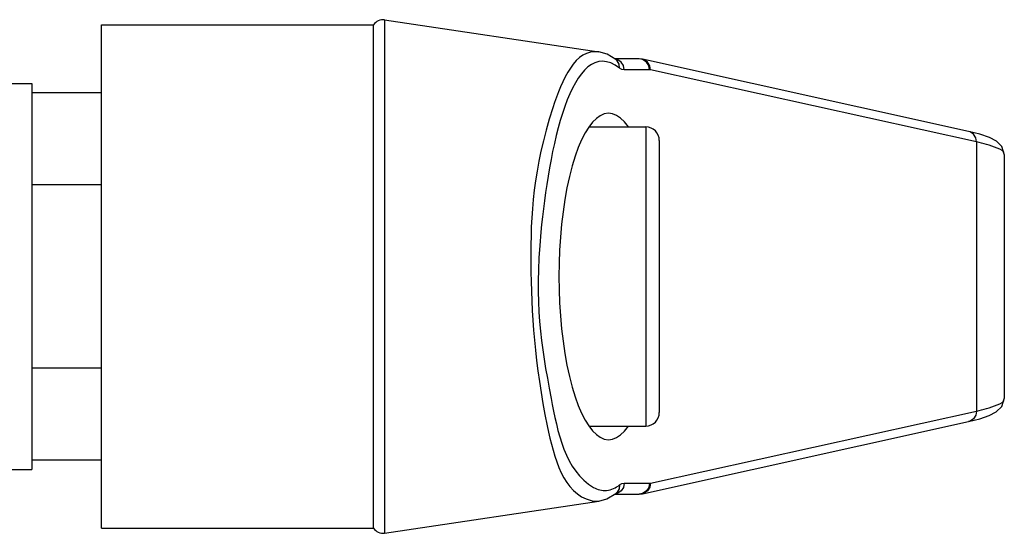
# Paper-space layout 'Sheet' of a CAD drawing. Header units: inches. Extents: x 0.2 to 10.8, y 0.2 to 8.3.
# Tile 92 of 256: x 3.9641 to 4.1089, y 2.0823 to 2.1579. Entities that reach past the tile are written whole.
import ezdxf

# ---------------------------------------------------------------- set-up
doc = ezdxf.new("R2010")
doc.units = ezdxf.units.IN
doc.header["$MEASUREMENT"] = 0
doc.layers.get('0').update_dxf_attribs({"lineweight": 5})
doc.layers.add('02___PRT_ALL_AXES', color=7, linetype='Continuous')
doc.layers.add('06___PRT_ALL_SURFS', color=7, linetype='Continuous')

psp = doc.layouts.new('Sheet')

# ---------------------------------------------------------------- linework, layer by layer
at = {"color": 0, "linetype": 'ByBlock', "lineweight": -3}
for p, q in [((4.016163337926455, 2.083122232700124), (4.016163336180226, 2.157122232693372)), ((4.017772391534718, 2.157880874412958), (4.017772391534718, 2.082363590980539)), ((4.055210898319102, 2.152122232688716), (4.051649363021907, 2.152122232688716)), ((4.055687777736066, 2.152069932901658), (4.055210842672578, 2.152122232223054)), ((4.0556784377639, 2.152025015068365), (4.055210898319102, 2.152122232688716)), ((4.056293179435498, 2.151653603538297), (4.0556784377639, 2.152025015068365)), ((4.103593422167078, 2.141469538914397), (4.055687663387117, 2.152069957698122)), ((4.056741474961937, 2.150522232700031), (4.053016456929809, 2.150522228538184)), ((4.05687255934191, 2.15050774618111), (4.056741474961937, 2.150522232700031)), ((4.104778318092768, 2.139907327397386), (4.05687255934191, 2.15050774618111)), ((3.976163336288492, 2.147122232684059), (3.965903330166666, 2.147122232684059)), ((4.04781477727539, 2.142122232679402), (4.05616333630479, 2.142122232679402)), ((4.05616333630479, 2.142122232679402), (4.05616333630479, 2.09812223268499)), ((4.05816333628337, 2.140121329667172), (4.05816333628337, 2.100123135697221)), ((4.104778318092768, 2.139907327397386), (4.104778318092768, 2.100337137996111)), ((4.108879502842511, 2.138082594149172), (4.108879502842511, 2.102161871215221)), ((3.976163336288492, 2.133622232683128), (3.965903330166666, 2.133622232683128)), ((3.976163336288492, 2.106622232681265), (3.965903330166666, 2.106622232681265)), ((4.05687255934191, 2.089736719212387), (4.104778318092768, 2.100337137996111)), ((4.047814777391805, 2.09812223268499), (4.05616333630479, 2.09812223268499)), ((4.055687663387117, 2.088174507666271), (4.103593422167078, 2.098774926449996)), ((3.976163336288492, 2.093122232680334), (3.965903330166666, 2.093122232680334)), ((4.053016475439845, 2.089722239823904), (4.056741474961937, 2.089722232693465)), ((4.056741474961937, 2.089722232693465), (4.05687255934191, 2.089736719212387)), ((4.049291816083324, 2.087091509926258), (4.050470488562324, 2.087428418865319)), ((4.050470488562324, 2.087428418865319), (4.051752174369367, 2.088182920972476)), ((4.051649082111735, 2.088122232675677), (4.055210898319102, 2.088122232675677)), ((4.055210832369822, 2.088122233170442), (4.055687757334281, 2.088174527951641)), ((4.055678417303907, 2.088219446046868), (4.055210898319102, 2.088122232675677)), ((4.056293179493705, 2.088590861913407), (4.055678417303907, 2.088219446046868))]:
    psp.add_line(p, q, dxfattribs=at)
for points in [[(4.051752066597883, 2.152061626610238), (4.050481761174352, 2.152811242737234), (4.049291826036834, 2.153152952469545)], [(4.052314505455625, 2.150787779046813), (4.052247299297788, 2.151353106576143), (4.051981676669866, 2.151841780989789), (4.051754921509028, 2.1520594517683)], [(4.053016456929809, 2.150522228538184), (4.052899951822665, 2.151134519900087), (4.052568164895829, 2.151653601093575), (4.052071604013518, 2.15200044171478), (4.051756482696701, 2.152066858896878)], [(4.05687255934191, 2.15050774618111), (4.056764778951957, 2.151125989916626), (4.056435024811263, 2.151647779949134), (4.055934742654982, 2.151991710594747), (4.055687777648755, 2.152069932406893)], [(4.056741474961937, 2.150522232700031), (4.056624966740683, 2.151134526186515), (4.056293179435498, 2.151653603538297)], [(4.053016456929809, 2.150522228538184), (4.052665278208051, 2.150588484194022), (4.052314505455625, 2.150787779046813)], [(4.108879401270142, 2.138100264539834), (4.108536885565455, 2.139220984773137), (4.107714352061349, 2.140031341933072), (4.106678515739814, 2.140569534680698), (4.105296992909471, 2.141041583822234), (4.103592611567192, 2.141469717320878)], [(4.104778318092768, 2.139907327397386), (4.104670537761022, 2.140525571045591), (4.104340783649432, 2.141047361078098), (4.103840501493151, 2.141391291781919), (4.103593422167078, 2.141469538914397)], [(4.103592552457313, 2.098774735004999), (4.105284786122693, 2.099199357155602), (4.10666863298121, 2.09967085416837), (4.107706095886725, 2.100207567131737), (4.108530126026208, 2.101013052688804), (4.108879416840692, 2.102145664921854)], [(4.104778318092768, 2.100337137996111), (4.104670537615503, 2.099718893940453), (4.104340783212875, 2.099197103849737), (4.103840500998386, 2.098853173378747), (4.103593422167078, 2.098774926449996)], [(4.053016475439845, 2.089722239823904), (4.05289996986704, 2.089109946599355), (4.052568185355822, 2.088590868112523), (4.052071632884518, 2.08824402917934), (4.051753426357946, 2.088176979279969)], [(4.052314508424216, 2.089456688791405), (4.052247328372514, 2.088891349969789), (4.051981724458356, 2.088402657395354), (4.051754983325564, 2.088184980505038)], [(4.052314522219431, 2.089456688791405), (4.052665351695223, 2.089656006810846), (4.053016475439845, 2.089722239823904)], [(4.05687255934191, 2.089736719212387), (4.056764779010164, 2.089118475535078), (4.056435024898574, 2.08859668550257), (4.055934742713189, 2.088252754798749), (4.055687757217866, 2.088174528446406)], [(4.056741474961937, 2.089722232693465), (4.056624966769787, 2.08910993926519), (4.056293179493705, 2.088590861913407)]]:
    psp.add_lwpolyline(points, dxfattribs=at)
for centre, radius, start, end in [((4.017535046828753, 2.156298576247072), 0.001600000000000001, 81.46923420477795, 149.0168958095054), ((4.05616333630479, 2.140122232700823), 0.002, 0, 90), ((4.05616333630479, 2.100122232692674), 0.002, 270, 0), ((4.017535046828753, 2.083945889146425), 0.001600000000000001, 210.9831041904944, 278.530765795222)]:
    psp.add_arc(centre, radius, start, end, dxfattribs=at)
psp.add_ellipse((4.050723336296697, 2.120122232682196), major_axis=(0, 0.02400000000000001), ratio=0.3045859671, start_param=-0.4095792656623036, end_param=3.551171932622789, dxfattribs=at)
for points, knots in [([(4.052314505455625, 2.150787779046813), (4.0452167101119, 2.15619470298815), (4.038735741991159, 2.121985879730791), (4.041260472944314, 2.107154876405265), (4.044299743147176, 2.091496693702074), (4.048501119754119, 2.089103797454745)], [0, 0, 0, 0, 0.4069874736, 0.7794602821, 1, 1, 1, 1]), ([(4.049288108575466, 2.153153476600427), (4.045771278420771, 2.153682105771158), (4.039759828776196, 2.139120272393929), (4.038836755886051, 2.122041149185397), (4.040089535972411, 2.103141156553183), (4.044040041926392, 2.088210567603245), (4.048155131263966, 2.087151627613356)], [0, 0, 0, 0, 0.1512384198, 0.4771111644, 0.8192985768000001, 1, 1, 1, 1]), ([(4.108879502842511, 2.138082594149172), (4.108879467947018, 2.13854367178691), (4.10709461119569, 2.13939261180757), (4.105820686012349, 2.139680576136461), (4.104778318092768, 2.139907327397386)], [0, 0, 0, 0, 0.3017872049, 1, 1, 1, 1]), ([(4.104778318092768, 2.100337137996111), (4.105820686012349, 2.100563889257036), (4.10709461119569, 2.100851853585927), (4.108879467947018, 2.101700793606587), (4.108879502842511, 2.102161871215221)], [0, 0, 0, 0, 0.6982127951, 1, 1, 1, 1]), ([(4.048501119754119, 2.089103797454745), (4.049069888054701, 2.08877985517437), (4.050474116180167, 2.088404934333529), (4.051767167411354, 2.089039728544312), (4.052314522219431, 2.089456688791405)], [0, 0, 0, 0, 0.4875136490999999, 1, 1, 1, 1]), ([(4.048155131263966, 2.087151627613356), (4.04834011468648, 2.087104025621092), (4.04871838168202, 2.087044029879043), (4.049101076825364, 2.087062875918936), (4.04928811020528, 2.087090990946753)], [0, 0, 0, 0, 0.5024665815, 1, 1, 1, 1])]:
    psp.add_open_spline(points, degree=3, knots=knots, dxfattribs=at)
at = {"layer": '02___PRT_ALL_AXES', "color": 0, "linetype": 'ByBlock', "lineweight": -3}
for p, q in [((3.976163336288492, 2.157122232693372), (4.016163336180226, 2.157122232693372)), ((3.976163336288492, 2.083122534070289), (3.976163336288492, 2.157121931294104)), ((4.017772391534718, 2.157880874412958), (4.049288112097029, 2.153153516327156)), ((4.017772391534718, 2.082363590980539), (4.049288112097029, 2.087090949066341)), ((3.976163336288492, 2.083122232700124), (4.016163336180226, 2.083122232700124))]:
    psp.add_line(p, q, dxfattribs=at)
at = {"layer": '06___PRT_ALL_SURFS', "color": 0, "linetype": 'ByBlock', "lineweight": -3}
for p, q in [((3.962363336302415, 2.148522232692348), (3.965903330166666, 2.148522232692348)), ((3.965903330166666, 2.148522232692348), (3.965903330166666, 2.091722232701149)), ((3.962363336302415, 2.091722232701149), (3.965903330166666, 2.091722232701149))]:
    psp.add_line(p, q, dxfattribs=at)

doc.saveas('drawing.dxf')
